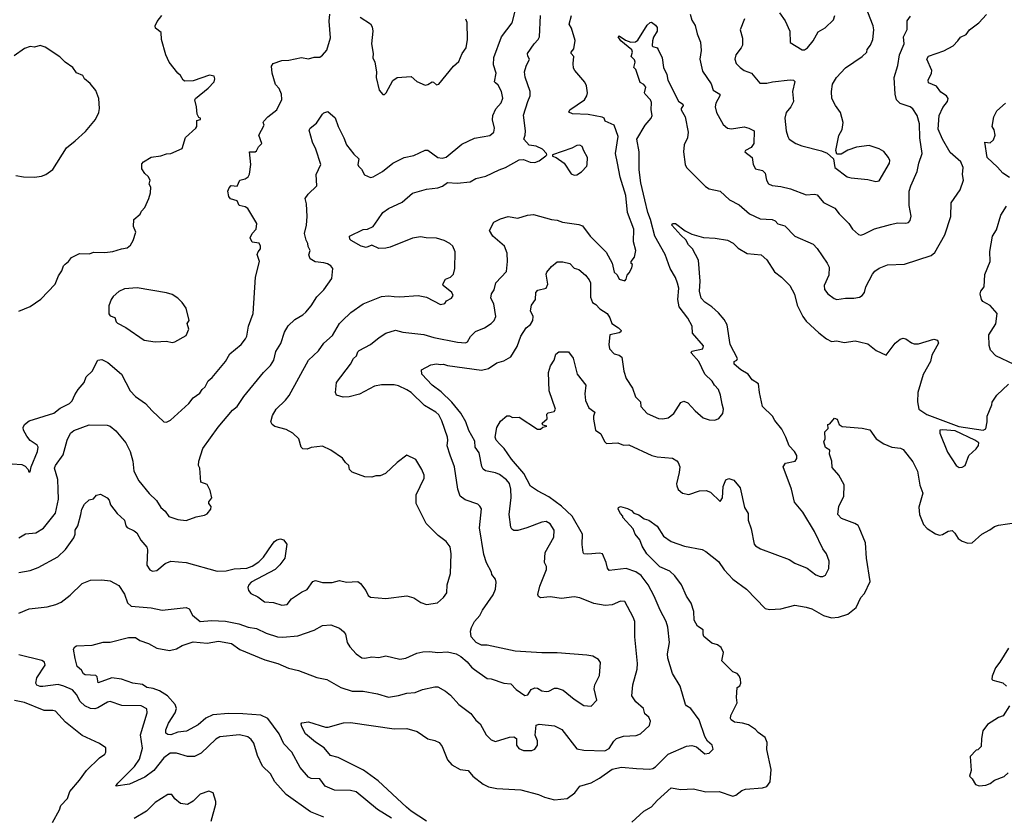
# Model space of a CAD drawing. Extents: x 1863017 to 1989460, y 394564 to 532820.
# Tile 110 of 213: x 1908100 to 1915106, y 503636 to 509296. Entities that reach past the tile are written whole.
import ezdxf

# ---------------------------------------------------------------- set-up
doc = ezdxf.new("R2010")
doc.units = 0

msp = doc.modelspace()

# ---------------------------------------------------------------- linework, layer by layer
at = {"layer": '0CON10XD'}
for points in [[(1908095, 505609.1), (1908142.7, 505637.3), (1908215, 505646.2), (1908270.4, 505679.6), (1908354.2, 505785), (1908376.9, 505885), (1908374.6, 505954.6), (1908370.9, 506025), (1908348.1, 506105), (1908354.4, 506125), (1908409.6, 506200.4), (1908438.2, 506305), (1908461.9, 506355), (1908485, 506373.1), (1908595, 506414.2), (1908721.7, 506411.7), (1908745, 506403.8), (1908785, 506372), (1908855, 506286.2), (1908887.1, 506225), (1908905.7, 506155), (1908911.9, 506085), (1908947.1, 506015), (1909022.5, 505925), (1909074.2, 505875), (1909105.5, 505825.5), (1909135, 505798.8), (1909160.9, 505760.9), (1909225, 505739.2), (1909285, 505732.9), (1909355, 505758.8), (1909415, 505770), (1909435, 505780), (1909461.2, 505815), (1909463.3, 505833.3), (1909446.7, 505855), (1909446.7, 505865), (1909466.7, 505895), (1909456.4, 505946.4), (1909435, 505990), (1909390, 506005), (1909382.5, 506105), (1909372.5, 506125), (1909373.9, 506156.1), (1909402.5, 506245), (1909511.7, 506398.3), (1909615, 506518), (1909647.5, 506545), (1909694.3, 506615), (1909835, 506786), (1909884.5, 506835.5), (1909907.2, 506872.8), (1909923.3, 506935), (1909958, 506992), (1909985, 507073.3), (1910011.1, 507118.9), (1910058, 507162), (1910114.5, 507195.5), (1910135.8, 507215), (1910175, 507261.2), (1910215, 507324.2), (1910265, 507374.2), (1910322, 507455), (1910328.8, 507525), (1910313.3, 507545), (1910289.1, 507559.1), (1910265, 507567.1), (1910203.2, 507573.2), (1910166, 507595), (1910157.3, 507622.7), (1910167.5, 507655), (1910152.7, 507682.7), (1910150.8, 507705), (1910137.9, 507727.9), (1910125.5, 507775), (1910141.5, 507835), (1910146.7, 507895), (1910141.4, 507985), (1910132.2, 508025), (1910151.8, 508055), (1910213.4, 508115), (1910210, 508195), (1910241.6, 508265), (1910207.7, 508375), (1910183.8, 508425), (1910160.5, 508509.5), (1910166.4, 508523.6), (1910210.9, 508559.1), (1910255, 508623.8), (1910265, 508633.3), (1910291.7, 508641.7), (1910345, 508597.5), (1910367.1, 508535), (1910407.1, 508455), (1910426, 508405), (1910478.7, 508338.7), (1910514, 508305), (1910505.8, 508265), (1910510, 508255), (1910532.6, 508232.6), (1910552.4, 508192.4), (1910595, 508172.5), (1910615, 508177.5), (1910681.2, 508215), (1910755.5, 508274.5), (1910835, 508315.7), (1910905, 508330.8), (1910985, 508368.6), (1911005, 508368), (1911075.6, 508315.6), (1911105, 508311.1), (1911135, 508318.2), (1911245, 508411.1), (1911335, 508452.2), (1911445, 508472.5), (1911473.8, 508495), (1911478, 508525), (1911464.2, 508584.2), (1911467.5, 508615), (1911487.7, 508662.3), (1911525.8, 508705), (1911537.3, 508737.3), (1911528.1, 508785), (1911505, 508830), (1911485, 508847.5), (1911479.4, 508855), (1911490, 508915), (1911471.1, 508975), (1911473.8, 509026.2), (1911528.1, 509175), (1911605, 509273.8), (1911633.1, 509385)], [(1908047, 506137), (1908115, 506132.5), (1908139.3, 506119.3), (1908160, 506095), (1908165, 506080), (1908175, 506080), (1908182.5, 506115), (1908227.8, 506225), (1908232.5, 506255), (1908225, 506268), (1908175, 506302), (1908152.2, 506332.2), (1908127.1, 506375), (1908125.8, 506395), (1908134.5, 506415.5), (1908167.9, 506442.1), (1908342.6, 506497.4), (1908388.8, 506531.2), (1908455, 506564.4), (1908474.4, 506585), (1908492, 506628), (1908515.8, 506665), (1908559.4, 506715), (1908574.3, 506755), (1908615.7, 506795), (1908655, 506873.3), (1908685, 506879.2), (1908726.7, 506856.7), (1908824, 506775), (1908886.8, 506656.8), (1908924.6, 506614.6), (1908996, 506565), (1909042.4, 506512.4), (1909125, 506436.2), (1909145, 506432), (1909174.1, 506445.9), (1909304.4, 506565.6), (1909334, 506605), (1909380.7, 506639.3), (1909397.5, 506665), (1909420.6, 506685), (1909442.3, 506727.7), (1909469.3, 506750.7), (1909565.4, 506864.6), (1909595, 506920), (1909675, 506984.2), (1909707.5, 507025), (1909717.1, 507045), (1909728.6, 507115), (1909761.4, 507205), (1909778, 507465), (1909806.7, 507575), (1909790, 507625), (1909795.9, 507644.1), (1909813.3, 507665), (1909814, 507685), (1909805, 507705.5), (1909755, 507714.4), (1909740, 507745), (1909753.3, 507775), (1909782.5, 507805), (1909786.4, 507846.4), (1909722.7, 507952.7), (1909704.3, 507964.3), (1909662.5, 507975), (1909648.1, 508008.1), (1909600.8, 508020.8), (1909588.3, 508038.3), (1909580.4, 508075), (1909590.2, 508099.8), (1909604.2, 508115.8), (1909648.1, 508111.9), (1909666.1, 508153.9), (1909705, 508163.3), (1909725, 508177.5), (1909735, 508197.5), (1909743.8, 508265), (1909734.3, 508355.7), (1909775, 508356.7), (1909785.8, 508364.2), (1909798.3, 508391.7), (1909823.3, 508415), (1909801.2, 508475), (1909840, 508545), (1909832.5, 508565), (1909836.7, 508575), (1909864.6, 508605.4), (1909930, 508655), (1909965, 508727.5), (1909962.5, 508765), (1909945.4, 508805.4), (1909920, 508835), (1909896, 508915), (1909891.9, 508965), (1909902.9, 508985), (1909965, 509005.8), (1910015, 509008), (1910105, 509027.5), (1910155, 509017.5), (1910195, 509030), (1910235, 509030), (1910255, 509043.3), (1910285, 509080), (1910312, 509168), (1910302.5, 509285), (1910306.2, 509335)], [(1908095, 507223.3), (1908175, 507256.7), (1908251.7, 507308.3), (1908352.5, 507415), (1908376.4, 507473.6), (1908400.7, 507509.3), (1908412.5, 507545), (1908424, 507556), (1908447.5, 507575), (1908470, 507605), (1908525, 507632.5), (1908595, 507630), (1908627, 507643), (1908705, 507640), (1908763, 507647), (1908825, 507666.7), (1908865, 507672.5), (1908888.3, 507691.7), (1908907.5, 507725), (1908926, 507785), (1908910, 507825), (1908913.3, 507875), (1908957.7, 507912.3), (1908966.7, 507935), (1908990.5, 507959.5), (1909020, 508025), (1909030, 508065), (1909032.5, 508105), (1909022.5, 508125), (1909027.5, 508155), (1909015, 508180), (1908990.7, 508200.7), (1908970, 508235), (1908968.3, 508271.7), (1908980, 508285), (1909035, 508317.5), (1909105, 508327.5), (1909145, 508342.5), (1909175, 508343.3), (1909255, 508378.8), (1909281, 508459), (1909354.4, 508525), (1909360.6, 508535), (1909361.2, 508578.8), (1909387.5, 508585), (1909387.5, 508595), (1909375, 508600), (1909363.3, 508625), (1909358.8, 508675), (1909346, 508725), (1909350, 508735), (1909440.3, 508809.7), (1909483.9, 508855), (1909489.6, 508875), (1909484.6, 508894.6), (1909450.2, 508900.2), (1909335, 508860.5), (1909275, 508858.8), (1909263.3, 508865), (1909245, 508900), (1909225, 508916.7), (1909164.5, 508995), (1909140.9, 509045), (1909108.6, 509155), (1909105.9, 509205.9), (1909066.2, 509235), (1909063, 509253), (1909077.7, 509282.3), (1909112.5, 509325)], [(1908095, 505074.4), (1908167.5, 505105), (1908295, 505120), (1908356.7, 505135), (1908395, 505152.9), (1908459.1, 505200.9), (1908545, 505285.8), (1908605, 505309.2), (1908685, 505311.2), (1908745, 505303.3), (1908805, 505270), (1908845, 505210), (1908867.3, 505147.3), (1908894.2, 505124.2), (1909035, 505111.1), (1909115, 505095.6), (1909285, 505113.8), (1909306.7, 505105), (1909330.4, 505060.4), (1909385, 505015.6), (1909465, 505021.1), (1909565, 505017.5), (1909658.3, 504998.3), (1909725.5, 504975.5), (1909784.4, 504964.4), (1909855, 504931.4), (1909935, 504906.7), (1909972.4, 504902.4), (1910078.3, 504911.7), (1910195, 504952.9), (1910255, 504986), (1910315, 504992), (1910375, 504968), (1910405, 504943.8), (1910418, 504925), (1910430.8, 504865), (1910449.2, 504835), (1910493.8, 504783.8), (1910535, 504756.5), (1910555, 504753.6), (1910605, 504764.5), (1910655, 504758.9), (1910705, 504771.1), (1910805, 504746.5), (1910846.7, 504755), (1910925, 504790), (1910968.3, 504798.3), (1911015, 504802.2), (1911075, 504794.4), (1911145, 504800), (1911205, 504785.8), (1911240, 504765), (1911285, 504728.8), (1911315, 504688.8), (1911335, 504672.5), (1911425, 504608.8), (1911455, 504605.8), (1911545, 504577.1), (1911595, 504571.4), (1911631.7, 504531.7), (1911695, 504488.5), (1911715, 504494.1), (1911739.9, 504530.1), (1911765, 504542.3), (1911785, 504540.4), (1911815, 504522.2), (1911845, 504516.2), (1911865, 504518.8), (1911905, 504540.4), (1911925, 504541.1), (1911966, 504526), (1912045, 504463.1), (1912115, 504417.5), (1912165, 504412), (1912205.8, 504455), (1912187.1, 504535), (1912193.1, 504565), (1912225, 504630), (1912233, 504723), (1912217.5, 504745), (1912178, 504768), (1912135, 504776), (1911925, 504792.5), (1911815, 504792), (1911624.3, 504804.3), (1911425, 504846.2), (1911385, 504846.7), (1911347.5, 504865), (1911312.5, 504905), (1911306.7, 504945), (1911315, 504972.5), (1911336, 505015), (1911373.2, 505056.8), (1911392.5, 505095), (1911468.8, 505205), (1911486.2, 505245), (1911490, 505295), (1911486.1, 505316.1), (1911459.3, 505349.3), (1911456.7, 505365), (1911420.9, 505430.9), (1911402.4, 505492.4), (1911372, 505682), (1911385.5, 505815.5), (1911375, 505836.2), (1911359.7, 505849.7), (1911270.2, 505880.2), (1911235, 505906.2), (1911217.8, 505955), (1911193.3, 506115), (1911162.3, 506197.7), (1911141.5, 506265), (1911147.5, 506305), (1911144.4, 506325), (1911102.8, 506442.8), (1911081.4, 506485), (1911062, 506505), (1910980.2, 506550.2), (1910885, 506644.3), (1910855, 506663.5), (1910795, 506690.5), (1910765, 506697.5), (1910675, 506698.5), (1910625, 506688.1), (1910517.1, 506632.9), (1910445, 506612.9), (1910401.5, 506611.5), (1910353.3, 506625), (1910346.2, 506645), (1910354, 506715), (1910455, 506846.2), (1910474.5, 506885.5), (1910496.2, 506905), (1910505, 506932.5), (1910515, 506943.8), (1910596.7, 506985), (1910656.7, 507035), (1910705, 507065.8), (1910775, 507087.5), (1910827.3, 507072.7), (1910976.3, 507056.3), (1911045.7, 507035.7), (1911215, 507001.4), (1911272.5, 506997.5), (1911285.7, 507004.3), (1911308.3, 507041.7), (1911343.2, 507076.8), (1911406.2, 507103.8), (1911455.4, 507134.6), (1911475.6, 507155), (1911487.3, 507185), (1911473.6, 507273.6), (1911452, 507315), (1911457.1, 507345), (1911476, 507375), (1911488.8, 507425), (1911562.9, 507505), (1911571.9, 507575), (1911567.5, 507635), (1911550, 507685), (1911465.8, 507755), (1911443.6, 507796.4), (1911472.5, 507855), (1911521.2, 507878.8), (1911575.9, 507895.9), (1911645, 507882.9), (1911714.3, 507905.7), (1911755, 507909.2), (1911884.4, 507874.4), (1911925, 507869.4), (1911962.5, 507855), (1912078.9, 507838.9), (1912105, 507828.8), (1912159.2, 507755), (1912271.7, 507641.7), (1912315.8, 507565), (1912330, 507500), (1912350.5, 507480.5), (1912365, 507450), (1912405, 507437.5), (1912415, 507450), (1912421.7, 507478.3), (1912437.5, 507495), (1912455, 507530), (1912460, 507555), (1912451.7, 507561.7), (1912450, 507575), (1912475, 507607.5), (1912483.8, 507655), (1912467.1, 507715), (1912469.4, 507805), (1912424.6, 507924.6), (1912412.5, 508045), (1912373.3, 508175), (1912354.5, 508275), (1912338.5, 508345), (1912358.2, 508465), (1912328.6, 508545), (1912266, 508575), (1912257.5, 508595), (1912243.6, 508603.6), (1912145, 508620.5), (1912033.6, 508626.4), (1912007, 508637), (1912013.3, 508655), (1912118, 508725), (1912135, 508753.3), (1912138.9, 508775), (1912131.8, 508825), (1912121.2, 508851.2), (1912048.8, 508935), (1912041.2, 508951.2), (1912038, 508985), (1912043.3, 509033.3), (1912023.8, 509055), (1912023.8, 509065), (1912042.1, 509087.9), (1912053.1, 509146.9), (1912026.2, 509235), (1912008.9, 509265), (1912025.2, 509324.8)], [(1910523.3, 509315), (1910595, 509266.2), (1910607.5, 509245), (1910612.5, 509215), (1910603.8, 509125), (1910615.7, 509055.7), (1910612, 509025), (1910628, 508995), (1910640, 508925), (1910637.5, 508885), (1910657.5, 508795), (1910685, 508763.3), (1910695, 508763.3), (1910706.7, 508775), (1910755, 508863.3), (1910785, 508883.8), (1910885, 508891.2), (1910926.4, 508856.4), (1910985, 508830), (1911005, 508833.8), (1911035, 508853.3), (1911045, 508852.5), (1911065, 508832.5), (1911081.7, 508838.3), (1911186.7, 508965), (1911225, 508998.8), (1911248.1, 509055), (1911276.4, 509095), (1911286.7, 509155), (1911284.5, 509275), (1911275, 509300)], [(1911715.4, 508714.6), (1911731.9, 508755), (1911732.2, 508785), (1911696.4, 508886.4), (1911691.9, 508925), (1911702.7, 508965), (1911727.1, 509015), (1911715, 509037.5), (1911714.3, 509055), (1911760.8, 509125), (1911790, 509155), (1911798.5, 509175), (1911806.5, 509325)], [(1912870.8, 509335), (1912882.4, 509292.4), (1912905.8, 509255), (1912920, 509195), (1912944.3, 509135), (1912947.6, 509077.6), (1912940, 509015), (1912958.9, 508928.9), (1913019.1, 508839.1), (1913033.7, 508793.7), (1913082.5, 508765), (1913082.5, 508755), (1913052.6, 508702.6), (1913049.5, 508675), (1913057.8, 508635), (1913105, 508550), (1913135, 508524.2), (1913165, 508520), (1913255, 508534.4), (1913287.5, 508525), (1913326, 508505), (1913322.9, 508415), (1913305, 508386), (1913265, 508366.2), (1913260, 508355), (1913311.2, 508315), (1913318.6, 508265), (1913335.6, 508235.6), (1913385, 508222.5), (1913404, 508205), (1913414.6, 508154.6), (1913427.9, 508127.9), (1913455, 508115.6), (1913515, 508110.5), (1913585, 508092.7), (1913695, 508050), (1913755, 508055.6), (1913775, 508050.8), (1913820, 507995), (1913900, 507955), (1913930, 507915), (1914000, 507845), (1914026, 507805), (1914067, 507767), (1914085, 507764.2), (1914105, 507770), (1914181.7, 507808.3), (1914295, 507839.4), (1914345, 507850.8), (1914405, 507848), (1914425, 507853.8), (1914435, 507867.5), (1914442.7, 507897.3), (1914429.4, 507975), (1914428.9, 508075), (1914440.8, 508115), (1914486.7, 508215), (1914497.8, 508275), (1914520.9, 508345), (1914505.5, 508455), (1914503.3, 508555), (1914485, 508613.3), (1914455, 508661.2), (1914435, 508675.8), (1914365, 508699.2), (1914337.5, 508725), (1914328.1, 508765), (1914321.9, 508885), (1914348.9, 508971.1), (1914359.1, 509045), (1914392.5, 509125), (1914387.1, 509175), (1914414.4, 509225.6), (1914415, 509287.5), (1914437.9, 509322.1)], [(1913257.6, 509302.4), (1913226.7, 509225), (1913242.5, 509165), (1913242, 509115), (1913233.8, 509095), (1913195.8, 509045), (1913187.5, 509015), (1913198, 508985), (1913226, 508955), (1913255, 508935.6), (1913306, 508915), (1913365, 508843.3), (1913415, 508844.4), (1913455.5, 508854.5), (1913582.6, 508867.4), (1913605, 508866.7), (1913616.3, 508856.3), (1913599.2, 508785), (1913605, 508713.3), (1913586.7, 508675), (1913553.1, 508636.9), (1913543.3, 508595), (1913554.5, 508504.5), (1913564.3, 508464.3), (1913575, 508446.7), (1913622.5, 508415), (1913665, 508397.5), (1913805, 508363.8), (1913846.1, 508346.1), (1913890, 508305), (1913900, 508245), (1913988.3, 508178.3), (1914015, 508170.8), (1914135, 508160), (1914192.5, 508145), (1914215, 508150), (1914288, 508275), (1914290, 508295), (1914282, 508315), (1914247.9, 508357.9), (1914215, 508378), (1914145, 508400), (1914055, 508390), (1913992.3, 508367.7), (1913945, 508340), (1913915, 508340), (1913907.5, 508365), (1913927.7, 508472.3), (1913951.2, 508515), (1913958, 508565), (1913940, 508635), (1913904, 508685), (1913878, 508735), (1913876, 508785), (1913882.7, 508837.3), (1913911.2, 508885), (1913975, 508953.8), (1914095, 509034), (1914127.5, 509065), (1914128.6, 509085), (1914153.6, 509115), (1914169.5, 509155), (1914176.9, 509225), (1914172.4, 509252.4), (1914135, 509350)], [(1913454.4, 507874.4), (1913476.2, 507865), (1913494.6, 507844.6), (1913545, 507828.6), (1913615.6, 507755.6), (1913745, 507699.2), (1913775, 507668), (1913846, 507565), (1913858.6, 507535), (1913857.7, 507477.7), (1913824, 507405), (1913827, 507377), (1913848.8, 507345), (1913895, 507312), (1913915, 507306), (1913975.8, 507315.8), (1914035, 507314.2), (1914075, 507322.5), (1914095, 507333.8), (1914111.2, 507355), (1914121.2, 507395), (1914167.5, 507485), (1914185, 507508), (1914215, 507528.6), (1914275, 507551.4), (1914395, 507557.1), (1914585, 507617.5), (1914610.7, 507639.3), (1914682.9, 507765), (1914724.3, 507895.7), (1914727.6, 507992.4), (1914790.8, 508085), (1914815.6, 508155), (1914807.5, 508195), (1914812.9, 508245), (1914797.1, 508285), (1914720.6, 508350.6), (1914665.5, 508445), (1914635, 508516), (1914642, 508615), (1914667.9, 508672.1), (1914702, 508715), (1914706, 508735), (1914693.3, 508755), (1914655, 508780), (1914622, 508822), (1914565.7, 508845.7), (1914562.9, 508865), (1914588.2, 508915), (1914589.5, 508935), (1914554.3, 509015.7), (1914565, 509035.8), (1914675.5, 509074.5), (1914740.9, 509109.1), (1914774.4, 509145.6), (1914795, 509171.2), (1914835, 509190), (1914858.6, 509225), (1914925, 509273.8), (1914977.9, 509332.1)], [(1913505.4, 509345.4), (1913546.8, 509286.8), (1913578.6, 509215), (1913582.7, 509132.7), (1913667.3, 509082.7), (1913685, 509082.5), (1913704.2, 509095), (1913745, 509145.8), (1913781.2, 509208.8), (1913831.7, 509238.3), (1913890.8, 509295), (1913900, 509325)], [(1910745, 503616.5), (1910645, 503677.8), (1910493.8, 503803.8), (1910455, 503813.5), (1910340, 503815), (1910273.7, 503843.7), (1910235, 503895.7), (1910175, 503896.9), (1910155, 503906.9), (1910095.6, 503975), (1910035.3, 504085.3), (1909978.6, 504145), (1909946.2, 504215), (1909865, 504323.6), (1909815, 504347.8), (1909688.4, 504358.4), (1909585, 504361.3), (1909475, 504350), (1909425, 504326.8), (1909369.9, 504280.1), (1909286.2, 504235), (1909225, 504228.1), (1909175, 504209.6), (1909155, 504211.1), (1909141.1, 504221.1), (1909140, 504245), (1909159.3, 504290.7), (1909207.5, 504365), (1909216.2, 504395), (1909207.1, 504425), (1909151.5, 504485), (1909095, 504521.6), (1909049, 504539), (1909005.9, 504545.9), (1908975, 504566.9), (1908906.2, 504576.2), (1908825.3, 504605.3), (1908755, 504612.8), (1908659.5, 504579.5), (1908650.8, 504620.8), (1908641.1, 504631.1), (1908565, 504636.2), (1908555, 504643.3), (1908539.1, 504669.1), (1908510, 504695), (1908495, 504752.5), (1908482.7, 504817.3), (1908492.5, 504835), (1908505, 504842.5), (1908616.4, 504846.4), (1908695, 504866.9), (1908743.2, 504866.8), (1908875, 504900.5), (1908925, 504901.1), (1908955, 504879.2), (1909017.2, 504857.2), (1909075, 504826), (1909165, 504808), (1909215, 504819.2), (1909256.2, 504845), (1909335, 504871.2), (1909435, 504861.5), (1909515, 504875.3), (1909607.2, 504857.2), (1909666.3, 504816.3), (1909845, 504741.8), (1909936.7, 504715), (1910012.8, 504682.8), (1910085, 504665.5), (1910215, 504615.7), (1910285, 504602.9), (1910385, 504545.6), (1910465, 504518.5), (1910545, 504518.1), (1910645, 504500.6), (1910725, 504477.5), (1910795, 504488.6), (1910855, 504505.7), (1910915, 504510), (1910965, 504530), (1911055, 504550.8), (1911075, 504549.2), (1911128.7, 504518.7), (1911165, 504490), (1911224, 504425), (1911309.7, 504359.7), (1911345, 504313.8), (1911375.8, 504285.8), (1911418.3, 504208.3), (1911455, 504172), (1911485, 504161.4), (1911585, 504191.1), (1911616.7, 504193.3), (1911635, 504182.5), (1911634.3, 504135), (1911651.1, 504111.1), (1911685, 504097.1), (1911745, 504097.5), (1911765, 504106.2), (1911784.3, 504135.7), (1911784.2, 504165), (1911768.6, 504205), (1911775, 504276.7), (1911795, 504283.8), (1911905, 504272.9), (1911956.5, 504246.5), (1912065, 504109.2), (1912115, 504100), (1912264.4, 504095.6), (1912295, 504110.8), (1912326.2, 504163.8), (1912347.4, 504182.6), (1912395, 504200), (1912485.6, 504204.4), (1912516.2, 504215), (1912580.8, 504275), (1912587.1, 504305), (1912575.8, 504335), (1912547.6, 504357.6), (1912537.5, 504395), (1912485, 504444.2), (1912456, 504485), (1912462.2, 504565), (1912492.5, 504675), (1912495.5, 504715), (1912476.7, 504905), (1912475.7, 505015), (1912465.6, 505045), (1912405, 505156.7), (1912375, 505160), (1912315, 505134), (1912265, 505128.6), (1912185, 505142.9), (1912085, 505182), (1912045, 505191.2), (1911955, 505178), (1911875, 505190), (1911805, 505184.2), (1911791.4, 505191.4), (1911786.2, 505206.2), (1911800.6, 505265), (1911848.9, 505385), (1911849.4, 505405), (1911834.5, 505435), (1911837.8, 505505), (1911900.6, 505615), (1911903.3, 505665), (1911875, 505710), (1911845, 505725.6), (1911815, 505722.2), (1911709.1, 505680.9), (1911645, 505661.9), (1911615, 505662.5), (1911601.1, 505671.1), (1911594.3, 505685), (1911582.9, 505775), (1911596.9, 505896.9), (1911595.4, 505955), (1911585, 505995.8), (1911562.7, 506022.7), (1911515, 506059.5), (1911485, 506071.5), (1911415.5, 506085.5), (1911397.5, 506097.5), (1911387.4, 506117.4), (1911368.8, 506215), (1911341.4, 506255), (1911338.8, 506298.8), (1911295, 506374.4), (1911275.2, 506435.2), (1911237.9, 506497.9), (1911174.6, 506575), (1911097.8, 506647.8), (1911035.2, 506695.2), (1910961.8, 506775), (1910958.8, 506805), (1911025, 506840), (1911065, 506846.9), (1911095, 506841.9), (1911115, 506845.7), (1911144, 506835), (1911385, 506801.9), (1911435, 506815.6), (1911496, 506855), (1911545, 506870), (1911593.6, 506896.4), (1911638.8, 506971.2), (1911665, 507045.6), (1911702.5, 507105), (1911735, 507126.7), (1911751.5, 507155), (1911754.4, 507185), (1911734.3, 507225.7), (1911740.8, 507265), (1911770, 507305), (1911772.5, 507355), (1911787, 507373), (1911845.8, 507385), (1911856.7, 507415), (1911845.7, 507485), (1911850.9, 507499.1), (1911885, 507541.2), (1911925, 507572.5), (1911965, 507574.4), (1912015, 507562.5), (1912045, 507529.2), (1912078.2, 507518.2), (1912125, 507477.9), (1912151.9, 507445), (1912160.2, 507425), (1912161.7, 507321.7), (1912175.8, 507285), (1912200.2, 507270.2), (1912228.5, 507238.5), (1912280, 507205), (1912300, 507175), (1912313.1, 507135), (1912360, 507105), (1912380, 507085), (1912376.2, 507075), (1912365, 507068.9), (1912300, 507055), (1912292, 506985), (1912296.7, 506955), (1912329.5, 506919.5), (1912365, 506908.8), (1912384.1, 506894.1), (1912397.5, 506795), (1912414.4, 506744.4), (1912459.2, 506675), (1912482.6, 506612.6), (1912516.3, 506576.3), (1912519.2, 506545), (1912564.6, 506494.6), (1912645, 506458.6), (1912675.8, 506455.8), (1912715, 506464.2), (1912754.5, 506495.5), (1912805, 506573.3), (1912825, 506583.3), (1912855, 506571.2), (1912905, 506513.8), (1912963.4, 506463.4), (1913005, 506449.2), (1913045, 506448), (1913075, 506458), (1913102, 506495), (1913106.9, 506525), (1913098.3, 506561.7), (1913087.1, 506625), (1913072, 506665), (1913042.5, 506695), (1913027.5, 506725), (1912974.4, 506775), (1912931.9, 506865), (1912877.1, 506925), (1912882.8, 506937.2), (1912960.8, 506955), (1912964.5, 506975), (1912886.2, 507065), (1912885.6, 507115), (1912855, 507172.5), (1912792.9, 507252.9), (1912783.8, 507305), (1912789.3, 507385), (1912780.7, 507420.7), (1912765, 507462), (1912728.9, 507525), (1912692.7, 507625), (1912620, 507755), (1912589.1, 507875), (1912568.4, 507925), (1912548.4, 508015), (1912520.2, 508135), (1912506.7, 508226.7), (1912508, 508355), (1912490.4, 508445), (1912551.2, 508545), (1912593.9, 508596.1), (1912600, 508615), (1912594, 508655), (1912596.1, 508706.1), (1912587.5, 508725), (1912550, 508765), (1912546.7, 508775), (1912556, 508815), (1912542, 508835), (1912515, 508850), (1912485, 508941.2), (1912470, 508955), (1912479.7, 508995), (1912475, 509010.6), (1912451.4, 509035), (1912460, 509065), (1912455, 509082.5), (1912376.9, 509145), (1912359.2, 509175), (1912365, 509180.8), (1912409.7, 509149.7), (1912447.2, 509137.2), (1912480.6, 509139.4), (1912498.7, 509151.3), (1912565, 509258), (1912585, 509276.2), (1912595, 509277.5), (1912625, 509256.7), (1912635, 509240), (1912635, 509213.3), (1912610.7, 509170.7), (1912601.8, 509145), (1912601.1, 509111.1), (1912604.4, 509104.4), (1912635, 509095.6), (1912642.2, 509085), (1912670.9, 509025), (1912680, 508955), (1912705.4, 508905), (1912711.2, 508865), (1912786.3, 508716.3), (1912818.1, 508695), (1912820.6, 508685), (1912806.9, 508665), (1912807.1, 508655), (1912835.6, 508605), (1912857.1, 508495), (1912851.4, 508455), (1912828.8, 508405), (1912822, 508355), (1912834.1, 508265.9), (1912844.2, 508245), (1912979.5, 508109.5), (1913005, 508093.8), (1913085, 508076.2), (1913151.2, 508015), (1913218, 507978), (1913292.5, 507915), (1913368.9, 507878.9), (1913454.4, 507874.4)], [(1908205, 508176.2), (1908255, 508182), (1908285.7, 508194.3), (1908335, 508230), (1908432.5, 508385), (1908495, 508433.3), (1908568.3, 508501.7), (1908638.8, 508585), (1908663.8, 508635), (1908668, 508665), (1908663.8, 508735), (1908641.2, 508791.2), (1908602.7, 508842.7), (1908561.2, 508875), (1908548.3, 508898.3), (1908505, 508918.8), (1908478.8, 508955), (1908423.2, 508993.2), (1908385, 509031.2), (1908281.2, 509101.2), (1908245, 509112), (1908205, 509100.6), (1908175, 509104.2), (1908135, 509090), (1908060.9, 509039.1)], [(1908095, 505363.1), (1908175, 505377.1), (1908231.3, 505398.7), (1908371.2, 505475), (1908425, 505525.8), (1908485, 505608.8), (1908494.3, 505635), (1908495.7, 505665), (1908513.3, 505695), (1908534.5, 505775), (1908543.1, 505815), (1908561.7, 505848.3), (1908595, 505880), (1908625, 505887.5), (1908646.4, 505913.6), (1908675, 505920), (1908723.3, 505895), (1908736.8, 505876.8), (1908746, 505845), (1908792.8, 505782.8), (1908845.8, 505735), (1908855, 505694.2), (1908865, 505682.9), (1908915, 505660), (1908932.5, 505645), (1908962.8, 505592.8), (1909004.2, 505544.2), (1909010, 505525), (1909005.7, 505415), (1909025, 505382), (1909045, 505372.5), (1909075, 505377.1), (1909135, 505427.5), (1909175, 505444.2), (1909285, 505434.3), (1909505, 505371.9), (1909570, 505375), (1909625, 505389.2), (1909715.7, 505394.3), (1909755, 505408.8), (1909801.2, 505438.8), (1909835, 505473.3), (1909896.7, 505563.3), (1909912.5, 505585), (1909930, 505595), (1909955, 505602.5), (1909976.4, 505596.4), (1910000, 505565), (1909987.5, 505465), (1909951.7, 505418.3), (1909916.7, 505385), (1909747.5, 505295), (1909730, 505275), (1909723.9, 505256.1), (1909728.8, 505235), (1909743.8, 505215), (1909795, 505189.2), (1909842.5, 505155), (1909905, 505150), (1909965, 505130), (1910004.3, 505135.7), (1910034, 505175), (1910105, 505223.3), (1910145, 505242.5), (1910185, 505299.2), (1910205, 505306.7), (1910255, 505292.5), (1910322.6, 505292.6), (1910375, 505307.1), (1910425, 505294.3), (1910505, 505298.1), (1910525.8, 505285), (1910562.5, 505235), (1910578.8, 505198.8), (1910595, 505186.7), (1910705, 505178.1), (1910855, 505198), (1910905, 505183.8), (1910955, 505150), (1910995, 505136.7), (1911072.3, 505147.7), (1911115, 505186.2), (1911140.3, 505219.7), (1911142, 505275), (1911165.8, 505355.8), (1911170.8, 505495), (1911163.8, 505545), (1911133.3, 505585), (1911076.8, 505626.8), (1910992.1, 505712.1), (1910922, 505855), (1910922, 505915), (1910977.1, 506035), (1910976.9, 506055), (1910961.4, 506095), (1910917.5, 506167.5), (1910855, 506197.5), (1910786.2, 506145), (1910702.7, 506067.3), (1910665, 506052), (1910635, 506051.2), (1910605, 506041.2), (1910555, 506043.3), (1910465, 506077.5), (1910447.5, 506095), (1910442.5, 506125), (1910417.5, 506145), (1910395.9, 506175.9), (1910313.6, 506233.6), (1910255, 506261.2), (1910175, 506253.3), (1910145, 506240), (1910115, 506242.5), (1910103.3, 506255), (1910086.7, 506315), (1910044.3, 506354.3), (1909995, 506380.6), (1909915, 506401.9), (1909896, 506415), (1909887.5, 506435), (1909899.1, 506480.9), (1909925, 506526), (1909990.7, 506589.3), (1910017, 506623), (1910155, 506874), (1910225, 506940), (1910265, 506994.4), (1910325, 507049.2), (1910376.4, 507133.6), (1910395, 507154.2), (1910456.7, 507213.3), (1910545, 507274.2), (1910673.4, 507326.6), (1910725, 507331.1), (1910765, 507326.7), (1910805, 507323.6), (1910935, 507334.3), (1910995, 507322.5), (1911095, 507270), (1911125, 507276.7), (1911138, 507295), (1911172, 507315), (1911184.2, 507335), (1911175.7, 507355), (1911114, 507405), (1911110, 507415), (1911128.8, 507451.2), (1911166, 507465), (1911185.8, 507485), (1911195.7, 507525), (1911198.8, 507645), (1911181.2, 507685), (1911160, 507705), (1911120, 507725), (1911065, 507741.1), (1910993.1, 507743.1), (1910950.9, 507750.9), (1910895, 507741.8), (1910735, 507676.9), (1910705, 507670), (1910655, 507668.9), (1910605, 507690.8), (1910565, 507675.6), (1910528.8, 507685), (1910458.8, 507725), (1910450, 507735), (1910447.5, 507755), (1910545, 507803.3), (1910575, 507806.2), (1910614.1, 507825.9), (1910648, 507872), (1910683.3, 507925), (1910725, 507952.5), (1910821.7, 507998.3), (1910895, 508060.8), (1910995, 508089.4), (1911075, 508099.4), (1911107.5, 508112.5), (1911145, 508137.5), (1911213.2, 508133.2), (1911306.3, 508143.7), (1911344.5, 508165.5), (1911417.6, 508182.4), (1911511.1, 508228.9), (1911556.6, 508243.4), (1911655, 508299.2), (1911685, 508302), (1911731.7, 508281.7), (1911765, 508280), (1911795, 508291.2), (1911843, 508327), (1911850, 508335), (1911847.5, 508345), (1911818.8, 508375), (1911775.4, 508395.4), (1911725, 508404), (1911687.8, 508445), (1911697.5, 508475), (1911698.9, 508505), (1911685.7, 508615.7), (1911715.4, 508714.6)], [(1915143, 508173), (1915095, 508203.3), (1915057.6, 508247.6), (1914984.2, 508315), (1914967.5, 508425), (1915005, 508420.6), (1915028.3, 508441.7), (1915040.9, 508475), (1915032.9, 508512.9), (1915020, 508535), (1915031.2, 508605), (1915052.3, 508647.7), (1915115, 508703.3)], [(1912045, 508188.8), (1912065, 508192), (1912097, 508213), (1912135, 508253.3), (1912138.8, 508265), (1912140, 508315), (1912113, 508363), (1912102.5, 508395), (1912085, 508403.8), (1912065, 508401.2), (1912028.7, 508381.3), (1911890, 508335), (1911890, 508325), (1911916.1, 508316.1), (1911973.3, 508275), (1912025, 508200), (1912045, 508188.8)], [(1908073.6, 508186.4), (1908128.3, 508178.3), (1908205, 508176.2)], [(1915175, 506842.9), (1915045, 506904.4), (1915008.1, 506945), (1914998, 506978), (1914995.5, 507055), (1915045, 507131.2), (1915055.8, 507205), (1915005, 507263.3), (1914952.3, 507292.3), (1914943.3, 507305), (1914934, 507345), (1914938.8, 507365), (1914963.3, 507395), (1914967, 507483), (1915004.3, 507575.7), (1915002.4, 507647.6), (1915022.5, 507755), (1915048.8, 507801.2), (1915081.4, 507905), (1915120.3, 507969.7)], [(1912487.8, 503967.8), (1912584.4, 503964.4), (1912605, 503969.4), (1912625, 503980), (1912715, 504071.9), (1912845, 504127.5), (1912882.3, 504132.3), (1912915, 504123.8), (1912975, 504072.5), (1913005, 504077.5), (1913033, 504107), (1913026.7, 504135), (1912993.1, 504163.1), (1912975.5, 504195.5), (1912935, 504316), (1912875.7, 504395), (1912844, 504415), (1912838, 504425), (1912799.2, 504555), (1912744.2, 504645), (1912711.4, 504755), (1912709.2, 504785), (1912722.5, 504865), (1912712.2, 504975), (1912698.9, 505015), (1912656.5, 505095), (1912613.5, 505195), (1912572.5, 505275), (1912520.9, 505340.9), (1912485, 505366.9), (1912415, 505391.8), (1912295, 505378), (1912281.4, 505395), (1912272.2, 505435), (1912245.9, 505495.9), (1912225, 505500.9), (1912143.2, 505493.2), (1912115, 505496.7), (1912108.8, 505505), (1912102.4, 505562.4), (1912104.4, 505635), (1912031.8, 505765), (1911954.5, 505835), (1911865, 505901.5), (1911783.8, 505943.8), (1911735, 505977.5), (1911687, 506067), (1911600.2, 506170.2), (1911546, 506246), (1911516, 506276), (1911490, 506305), (1911482.2, 506325), (1911495.9, 506394.1), (1911520.7, 506439.3), (1911565, 506476.7), (1911585, 506476.7), (1911606.4, 506466.4), (1911655, 506468.6), (1911785, 506383.3), (1911805, 506382.5), (1911821.7, 506398.3), (1911850, 506405), (1911821.7, 506411.7), (1911817.5, 506425), (1911852.5, 506457.5), (1911849.7, 506490.3), (1911860.9, 506499.1), (1911901.8, 506508.2), (1911913.3, 506525), (1911867.1, 506655), (1911863.6, 506786.4), (1911876, 506834), (1911901.9, 506875), (1911915, 506917.5), (1911935, 506933.3), (1912005, 506932.5), (1912037.9, 506887.9), (1912067.1, 506775), (1912128, 506695), (1912120.6, 506635), (1912126.3, 506586.3), (1912148.5, 506535), (1912191.1, 506505), (1912182.2, 506475), (1912183.3, 506455), (1912198, 506375), (1912235, 506348.8), (1912261.2, 506295), (1912275, 506281.2), (1912355, 506286.2), (1912395, 506268.8), (1912435, 506272.5), (1912596.8, 506196.8), (1912635, 506186.9), (1912745, 506175.7), (1912775, 506158), (1912786, 506145), (1912796, 506115), (1912792.5, 506075), (1912772.5, 505995), (1912775, 505980), (1912785, 505953.3), (1912815, 505926.7), (1912860.7, 505919.3), (1912936.2, 505943.8), (1912985, 505946.2), (1913015.8, 505935.8), (1913085, 505867.5), (1913100, 505895), (1913106, 505975), (1913125, 506022.5), (1913145, 506032.5), (1913180.7, 506020.7), (1913226.7, 505965), (1913258, 505825), (1913282.7, 505782.7), (1913284, 505735), (1913304.2, 505674.2), (1913326, 505566), (1913335, 505553.8), (1913370.9, 505530.9), (1913575, 505456), (1913615, 505430), (1913703.3, 505395), (1913765, 505347.5), (1913795, 505334.2), (1913815, 505334), (1913833.8, 505345), (1913857.8, 505392.2), (1913860, 505445), (1913841.4, 505495), (1913815, 505531.2), (1913755.6, 505655), (1913673.1, 505793.1), (1913612.6, 505862.6), (1913590.8, 505955), (1913532, 506115), (1913548.3, 506141.7), (1913617.5, 506155), (1913630, 506175), (1913628.8, 506195), (1913613.8, 506225), (1913574.5, 506264.5), (1913550, 506325), (1913522.4, 506382.4), (1913473.1, 506445), (1913456.1, 506476.1), (1913385, 506543.3), (1913362.8, 506642.8), (1913356.4, 506705), (1913312.5, 506735), (1913283.1, 506775), (1913231.5, 506805), (1913184.2, 506845), (1913183.8, 506865), (1913202.5, 506875), (1913206.2, 506885), (1913155.3, 506985.3), (1913134.2, 507124.2), (1913112.7, 507162.7), (1913071.7, 507211.7), (1913025, 507252.5), (1912975, 507285.6), (1912948.9, 507315), (1912937.3, 507365), (1912941.8, 507435), (1912930, 507585), (1912887.5, 507665), (1912858.6, 507695), (1912840, 507730), (1912805, 507764), (1912741.2, 507835), (1912745, 507846.7), (1912765, 507846), (1912834.4, 507794.4), (1912881.2, 507771.2), (1912965, 507746.2), (1913048.3, 507741.7), (1913135, 507728.6), (1913175.6, 507705.6), (1913211.1, 507671.1), (1913275, 507633.1), (1913375, 507623.8), (1913416.8, 507586.8), (1913471.3, 507501.3), (1913520, 507465), (1913580, 507405), (1913613.7, 507343.7), (1913631.5, 507265), (1913671.1, 507185), (1913695, 507151.4), (1913785, 507068.6), (1913840, 507025), (1913875, 507007.8), (1913915, 507012.1), (1913965, 507000), (1914045, 507012.5), (1914076, 507004), (1914135, 506990), (1914193.6, 506943.6), (1914265, 506910), (1914328.8, 506995), (1914365, 507023.3), (1914385, 507030), (1914405, 507026.7), (1914445, 506997.5), (1914465, 506990), (1914495, 506990), (1914605, 507022.5), (1914630, 507015), (1914637.5, 506995), (1914590.5, 506909.5), (1914580, 506865), (1914527.4, 506772.6), (1914490, 506645), (1914487.9, 506577.9), (1914497.1, 506525), (1914555, 506486.8), (1914782.6, 506402.6), (1914955, 506375.6), (1914974.1, 506385.9), (1914983.3, 506435), (1914983.3, 506475), (1915016.7, 506555), (1915020, 506575), (1915052, 506625), (1915135, 506704)], [(1909185, 507000), (1909205, 507003.3), (1909285, 507050), (1909302.5, 507095), (1909292.5, 507135), (1909306.7, 507155), (1909283.6, 507243.6), (1909256.7, 507285), (1909226.1, 507316.1), (1909185, 507340), (1909145, 507352), (1908935, 507388.8), (1908845, 507381.2), (1908805, 507362.5), (1908765, 507327.5), (1908750, 507305), (1908735, 507260), (1908733.9, 507203.9), (1908745, 507188.8), (1908777.9, 507177.9), (1908787.3, 507147.3), (1908797, 507137), (1908855, 507105.8), (1908986.1, 507016.1), (1909065, 507003.8), (1909145, 507010), (1909185, 507000)], [(1912455, 503586.2), (1912540, 503665), (1912595, 503696), (1912635, 503741.4), (1912735, 503830.6), (1912805, 503820.5), (1912894.6, 503824.6), (1912983, 503803), (1913075.7, 503805.7), (1913175, 503772), (1913195, 503780), (1913237.8, 503812.2), (1913265, 503821.9), (1913385, 503831.4), (1913415, 503842), (1913440, 503875), (1913447.3, 503962.7), (1913415.7, 504105), (1913418, 504155), (1913405, 504190), (1913355, 504224), (1913335, 504246), (1913285, 504280), (1913242.1, 504292.1), (1913185, 504297.5), (1913162, 504315), (1913157.5, 504325), (1913160.8, 504345), (1913204.2, 504435), (1913200, 504475), (1913204, 504545), (1913222.7, 504557.3), (1913230, 504575), (1913228.5, 504605), (1913218.9, 504628.9), (1913205, 504645.7), (1913175, 504657.5), (1913096, 504735), (1913107.5, 504795), (1913090.9, 504830.9), (1913065, 504848), (1913025, 504861.2), (1912967.7, 504907.7), (1912961.8, 504925), (1912963.6, 504955), (1912921.5, 504981.5), (1912898.5, 505025), (1912895.4, 505085.4), (1912878.6, 505145), (1912844.3, 505195), (1912809.2, 505275), (1912760.3, 505340.3), (1912725, 505372.5), (1912655, 505402.9), (1912561.2, 505495), (1912529.7, 505549.7), (1912511.2, 505595), (1912480, 505635), (1912464.1, 505674.1), (1912392.5, 505755), (1912392.5, 505765), (1912375, 505782.5), (1912357.5, 505815), (1912360, 505825), (1912375, 505832.5), (1912425, 505818), (1912453.6, 505803.6), (1912470, 505785), (1912505, 505772.5), (1912544.2, 505744.2), (1912576.2, 505735), (1912635, 505693.8), (1912681.7, 505621.7), (1912735, 505584), (1912830.9, 505550.9), (1912955, 505527.1), (1912983, 505513), (1913071.2, 505441.2), (1913111.7, 505381.7), (1913174, 505315), (1913272, 505245), (1913405, 505107.5), (1913435, 505099.2), (1913515, 505104.3), (1913615, 505131.9), (1913695, 505116.9), (1913735, 505104.4), (1913818.4, 505058.4), (1913875, 505040.8), (1913925, 505046.2), (1913993.3, 505066.7), (1914051.9, 505115), (1914085.4, 505184.6), (1914110.8, 505215), (1914150.6, 505299.4), (1914125.5, 505465), (1914117.3, 505575), (1914073.1, 505683.1), (1914065, 505697.1), (1914042.7, 505712.7), (1913946.3, 505746.3), (1913920.8, 505775), (1913927.8, 505835), (1913964.3, 505905), (1913966.4, 505986.4), (1913928.6, 506055), (1913881.1, 506111.1), (1913877.5, 506155), (1913862.5, 506205), (1913863.3, 506233.3), (1913833.2, 506253.2), (1913821.7, 506291.7), (1913830, 506315), (1913827.5, 506365), (1913851.7, 506388.3), (1913850, 506415), (1913865, 506420), (1913898.3, 506461.7), (1913917.5, 506455), (1913930, 506415), (1913953, 506403), (1914095, 506389.2), (1914148.3, 506378.3), (1914194.3, 506314.3), (1914248.8, 506278.8), (1914305, 506254.3), (1914367.6, 506247.6), (1914385, 506239.2), (1914455, 506150), (1914487.5, 506085), (1914504.3, 505985), (1914526.8, 505926.8), (1914498.3, 505828.3), (1914501.1, 505775), (1914529.4, 505705), (1914557.2, 505677.2), (1914615, 505639.4), (1914645, 505629.4), (1914665, 505634.4), (1914705, 505658.1), (1914735, 505661.2), (1914754.1, 505644.1), (1914776.1, 505606.1), (1914806.1, 505586.1), (1914845, 505572), (1914876.7, 505575), (1914945, 505635.6), (1915003.7, 505666.3)], [(1914785, 506111.2), (1914805, 506113.8), (1914826.7, 506125), (1914852, 506195), (1914905.8, 506244.2), (1914922.7, 506267.3), (1914924.2, 506285), (1914896.9, 506305), (1914755, 506370), (1914665, 506378.2), (1914646.7, 506375), (1914645.8, 506355), (1914700.3, 506220.3), (1914763.3, 506125), (1914785, 506111.2)], [(1915003.7, 505666.3), (1915035, 505689.4), (1915065, 505700), (1915191.7, 505718.3)], [(1915136.4, 504825), (1915074.7, 504725.3), (1915042.9, 504685), (1915018.6, 504625), (1915016.2, 504605), (1915025, 504596.2), (1915095, 504578.8), (1915120, 504555)], [(1910265, 503622.7), (1910169.8, 503659.8), (1909995, 503783.1), (1909915, 503874.3), (1909885, 503930), (1909828.1, 503985), (1909792.4, 504062.4), (1909765, 504148.8), (1909746.3, 504176.3), (1909723.4, 504193.4), (1909665, 504207.5), (1909523.3, 504195), (1909495, 504178.6), (1909391.9, 504078.1), (1909345, 504054.5), (1909295, 504053.6), (1909215, 504079.2), (1909171.3, 504078.7), (1909124.8, 504045.2), (1909055, 503954.4), (1908991.7, 503908.3), (1908881.7, 503858.3), (1908783.9, 503843.9), (1908798, 503865), (1908917.7, 503982.3), (1908952.5, 504035), (1908973.3, 504113.3), (1908960.6, 504209.4), (1909006.7, 504365), (1909004.3, 504394.3), (1908965, 504415.6), (1908828, 504418), (1908745, 504444.5), (1908725, 504440.5), (1908655, 504400.9), (1908635, 504394.6), (1908605, 504396.2), (1908562.9, 504415), (1908529.4, 504445), (1908505, 504494.4), (1908475, 504527.6), (1908415, 504555.2), (1908375, 504565.7), (1908265, 504551.5), (1908245, 504551.9), (1908222, 504562), (1908215.7, 504575), (1908221.4, 504615), (1908282.2, 504705), (1908277.5, 504725), (1908257.6, 504737.6), (1908095, 504777.5)], [(1908334.4, 503585.6), (1908384, 503675), (1908392, 503705), (1908441.4, 503755), (1908458, 503805), (1908526.2, 503885), (1908576.2, 503955), (1908668.8, 504045), (1908705, 504070), (1908713.3, 504085), (1908712.5, 504115), (1908667, 504147), (1908545, 504203.8), (1908425, 504297.5), (1908355, 504375.8), (1908335, 504382.5), (1908275, 504381.9), (1908135, 504437.5), (1908063, 504453)], [(1915143.3, 504415), (1915096.4, 504343.6), (1915065, 504332.5), (1914987, 504283), (1914953.8, 504236.2), (1914943, 504183), (1914940, 504125), (1914918.3, 504101.7), (1914905, 504100), (1914862.5, 504055), (1914870, 503955), (1914857.5, 503915), (1914876.1, 503896.1), (1914900, 503855), (1914926.1, 503846.1), (1914975, 503851.4), (1915005, 503861.4), (1915035, 503885.8), (1915105, 503912.9), (1915132.7, 503937.3)], [(1910995, 503594.6), (1910884.4, 503665), (1910852.9, 503692.9), (1910651.8, 503881.8), (1910546.8, 503956.8), (1910365, 504047.1), (1910310.6, 504060.6), (1910266.2, 504116.2), (1910205, 504155.5), (1910134.8, 504214.8), (1910108.2, 504265), (1910103.6, 504286.4), (1910106.7, 504293.3), (1910155, 504301.1), (1910275, 504262.5), (1910295, 504262.5), (1910405, 504292.9), (1910454.2, 504295.8), (1910765, 504250.6), (1910855, 504254.2), (1910927, 504233), (1911005, 504180), (1911055, 504168.6), (1911085, 504153.8), (1911105.6, 504125.6), (1911145, 504030), (1911175, 503996), (1911235, 503962.5), (1911290, 503955), (1911324.4, 503914.4), (1911398.3, 503858.3), (1911435, 503838.6), (1911494.1, 503825.9), (1911665, 503816.9), (1911792.5, 503785), (1911834.2, 503764.2), (1911905, 503746.2), (1911995, 503756), (1912048.8, 503795), (1912085, 503843.3), (1912165, 503867.5), (1912225, 503900.8), (1912315, 503964.2), (1912381.5, 503978.5), (1912487.8, 503967.8)], [(1909462.5, 503595), (1909496.2, 503715), (1909496.2, 503735), (1909477.5, 503795), (1909445, 503806.7), (1909385, 503786.7), (1909335, 503736.7), (1909293.6, 503713.6), (1909245, 503720), (1909205, 503753.3), (1909183.6, 503783.6), (1909155, 503783.8), (1909065, 503726), (1909002.5, 503665), (1908915, 503613.3)]]:
    msp.add_lwpolyline(points, dxfattribs=at)

doc.saveas('drawing.dxf')
